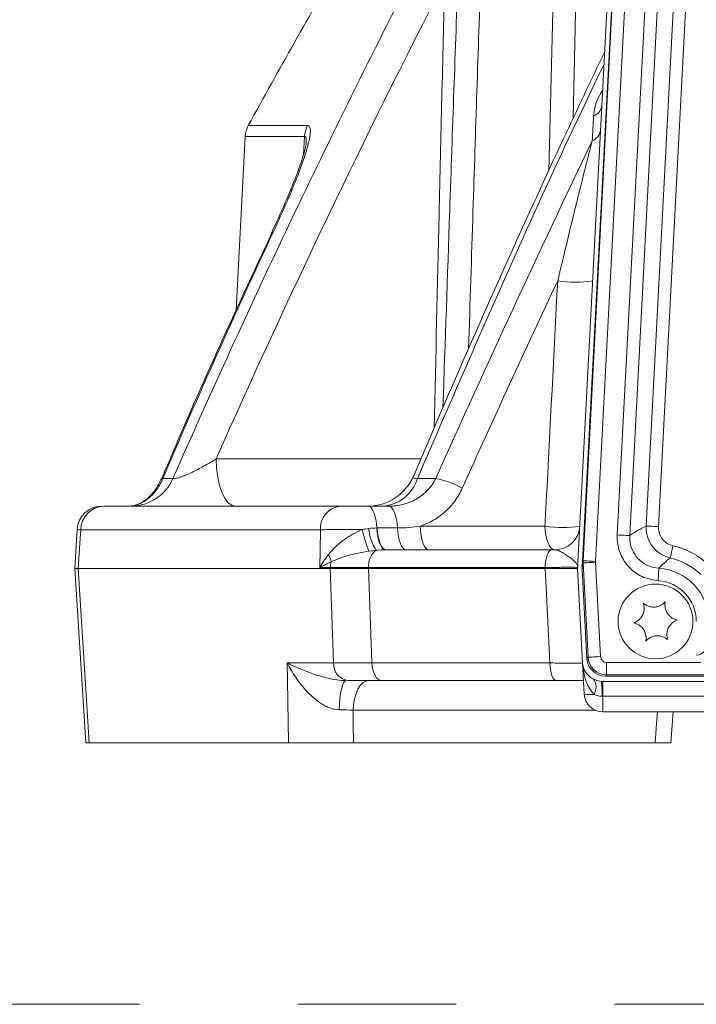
# Model space of a CAD drawing. Header units: millimetres. Extents: x 0 to 8410, y 0 to 5940.
# Tile 78 of 256: x 3170 to 3279, y 1341 to 1499. Entities that reach past the tile are written whole.
import ezdxf

# ---------------------------------------------------------------- set-up
doc = ezdxf.new("R2010")
doc.units = ezdxf.units.MM
doc.header["$LTSCALE"] = 10
doc.linetypes.add('CENTERX2', pattern=[20.32, 12.7, -2.54, 2.54, -2.54])

msp = doc.modelspace()

# ---------------------------------------------------------------- linework, layer by layer
at = {"color": 7, "linetype": 'Continuous', "lineweight": 0}
for p, q in [((3259.804185, 1411.044765), (3267.651107, 1560.773)), ((3260.551642, 1411.241105), (3268.393557, 1560.873628)), ((3206.438507, 1480.391681), (3204.976867, 1452.502132)), ((3183.743041, 1421.044763), (3221.655126, 1421.044763)), ((3226.18651, 1421.044763), (3229.48144, 1421.044763)), ((3179.494988, 1417.297237), (3179.10261, 1411.049472)), ((3229.027804, 1414.044764), (3255.628194, 1414.044764)), ((3179.098825, 1411.0398), (3180.863898, 1383.04323)), ((3179.644893, 1411.044765), (3220.104273, 1411.044765)), ((3254.58255, 1411.044765), (3226.228308, 1411.044765)), ((3259.804185, 1411.044765), (3260.598521, 1395.887757)), ((3260.549705, 1411.201176), (3260.54966, 1410.888354)), ((3261.297609, 1396.614473), (3260.551612, 1410.849052)), ((3260.860573, 1390.887757), (3260.598521, 1395.887757)), ((3264.282103, 1393.782298), (3605.326261, 1393.782298)), ((3256.378393, 1393.044764), (3228.389453, 1393.044764)), ((3262.377914, 1393.29535), (3262.155693, 1393.412262)), ((3284.69799, 1392.934144), (3263.856452, 1392.934144)), ((3284.69799, 1388.044765), (3263.856452, 1388.044765)), ((3274.77039, 1383.041412), (3275.164034, 1388.044765)), ((3181.419562, 1383.044765), (3213.381882, 1383.044765)), ((3223.843466, 1383.044765), (3272.235389, 1383.044765))]:
    msp.add_line(p, q, dxfattribs=at)
at = {"color": 8, "linetype": 'Continuous', "lineweight": 0}
for p, q in [((3260.678496, 1412.280591), (3267.928268, 1550.614491)), ((3269.924309, 1550.509885), (3262.674536, 1412.175983)), ((3266.162108, 1416.432262), (3272.106926, 1529.866278)), ((3274.102982, 1529.761672), (3268.158149, 1416.327652)), ((3270.796682, 1417.871919), (3276.573043, 1528.09149)), ((3278.569083, 1527.986884), (3272.792723, 1417.767309)), ((3255.17882, 1474.868931), (3256.009709, 1508.049101)), ((3259.658884, 1507.969432), (3259.099986, 1483.312242)), ((3206.927146, 1482.108176), (3216.448035, 1482.108176)), ((3215.979795, 1480.391681), (3206.438507, 1480.391681)), ((3215.802293, 1477.456205), (3215.979795, 1480.391681)), ((3201.774712, 1428.626076), (3234.650831, 1428.626076)), ((3193.212177, 1425.495025), (3194.851856, 1425.495025)), ((3234.095316, 1425.495025), (3237.030368, 1425.495025)), ((3227.650236, 1417.544764), (3230.884712, 1417.544764)), ((3234.532561, 1417.835422), (3254.563804, 1417.835422)), ((3218.50961, 1417.254109), (3180.038046, 1417.254109)), ((3220.109757, 1411.201772), (3218.406867, 1411.201772)), ((3220.104273, 1411.044765), (3220.109757, 1411.201772)), ((3226.234104, 1411.201772), (3226.228308, 1411.044765)), ((3254.590507, 1411.201772), (3226.234104, 1411.201772)), ((3254.58255, 1411.044765), (3254.590507, 1411.201772)), ((3260.684873, 1411.941026), (3260.551612, 1410.849052)), ((3260.551642, 1411.241105), (3260.678496, 1412.280591)), ((3261.478137, 1396.8047), (3260.684873, 1411.941026)), ((3262.674536, 1412.045298), (3263.467799, 1396.908974)), ((3261.297609, 1396.614473), (3261.478137, 1396.8047)), ((3213.204454, 1395.887757), (3220.633234, 1395.887757)), ((3226.78807, 1395.887757), (3255.350511, 1395.887757)), ((3264.462616, 1395.964916), (3279.545869, 1395.964916)), ((3264.462616, 1393.972527), (3264.462616, 1395.964916)), ((3264.462616, 1393.972527), (3264.282103, 1393.782298)), ((3605.145748, 1393.972527), (3264.462616, 1393.972527)), ((3263.856452, 1390.544764), (3263.856452, 1392.934144)), ((3263.856452, 1390.544764), (3263.725441, 1390.544764)), ((3284.69799, 1390.544764), (3263.856452, 1390.544764)), ((3263.856452, 1390.544764), (3263.856452, 1388.044765)), ((3262.631055, 1388.306444), (3223.766233, 1388.306444))]:
    msp.add_line(p, q, dxfattribs=at)
at = {"color": 7, "linetype": 'CENTERX2', "lineweight": 0}
msp.add_line((3062.499276, 1341.106677), (3782.465455, 1341.106677), dxfattribs=at)
at = {"color": 8, "linetype": 'Continuous', "lineweight": 0, "flags": 128}
for points in [[(3210.640709, 1464.827508), (3210.73867, 1464.941293), (3210.932251, 1465.016753)], [(3201.774712, 1428.626076), (3201.85865, 1427.12633), (3202.047851, 1425.695487), (3202.335503, 1424.384944), (3202.71128, 1423.241768), (3203.161683, 1422.307026), (3203.670527, 1421.61429), (3204.219561, 1421.188437), (3204.789053, 1421.044763)], [(3227.563392, 1417.54457), (3227.509822, 1418.249633), (3227.413158, 1418.915462), (3227.276545, 1419.520386), (3227.104451, 1420.044702), (3226.902466, 1420.471337), (3226.677175, 1420.786403), (3226.435896, 1420.979645), (3226.18651, 1421.044763)], [(3230.884712, 1417.544764), (3230.830099, 1418.249797), (3230.731573, 1418.915592), (3230.592351, 1419.520483), (3230.416949, 1420.044765), (3230.211105, 1420.471374), (3229.981493, 1420.786422), (3229.735609, 1420.979649), (3229.48144, 1421.044763)], [(3228.962522, 1414.044598), (3228.713136, 1414.113755), (3228.471081, 1414.309751), (3228.244166, 1414.626271), (3228.039722, 1415.053092), (3227.864336, 1415.576443), (3227.723669, 1416.179437), (3227.622266, 1416.842614), (3227.563392, 1417.54457)], [(3229.027804, 1414.044764), (3228.778299, 1414.10988), (3228.536915, 1414.303106), (3228.311505, 1414.618153), (3228.10943, 1415.044766), (3227.937247, 1415.569049), (3227.800559, 1416.173935), (3227.70385, 1416.839734), (3227.650236, 1417.544764)], [(3232.287984, 1414.044764), (3232.033815, 1414.10988), (3231.787931, 1414.303106), (3231.558319, 1414.618153), (3231.352459, 1415.044766), (3231.177073, 1415.569049), (3231.037851, 1416.173935), (3230.939325, 1416.839734), (3230.884712, 1417.544764)], [(3235.974159, 1414.044764), (3235.70181, 1414.116601), (3235.439237, 1414.329525), (3235.195871, 1414.675895), (3234.980475, 1415.143267), (3234.800752, 1415.714853), (3234.663184, 1416.370124), (3234.572704, 1417.085547), (3234.532561, 1417.835422)], [(3256.165545, 1414.044764), (3255.862932, 1414.116601), (3255.571197, 1414.329525), (3255.300801, 1414.675895), (3255.061473, 1415.143267), (3254.861783, 1415.714853), (3254.708942, 1416.370124), (3254.608403, 1417.085547), (3254.563804, 1417.835422)], [(3270.796682, 1417.871919), (3270.846646, 1417.8693), (3270.968135, 1417.862933), (3271.156665, 1417.85305), (3271.405305, 1417.840019), (3271.704938, 1417.824317), (3272.044535, 1417.806521), (3272.411625, 1417.78728), (3272.792723, 1417.767309)], [(3180.038046, 1417.254109), (3179.948043, 1415.83281), (3179.644893, 1411.044765)], [(3218.406867, 1411.201772), (3218.455117, 1414.044764), (3218.50961, 1417.254109)], [(3266.162108, 1416.432262), (3266.543205, 1416.41229), (3266.910296, 1416.393049), (3267.249893, 1416.375254), (3267.549526, 1416.359551), (3267.798166, 1416.34652), (3267.986696, 1416.336641), (3268.10817, 1416.330271), (3268.158149, 1416.327652)], [(3274.661745, 1412.741075), (3274.67237, 1412.787058), (3274.699341, 1412.903723), (3274.74166, 1413.086733), (3274.797748, 1413.329289), (3274.865519, 1413.622376), (3274.942439, 1413.955102), (3275.025677, 1414.315101), (3275.112133, 1414.688997)], [(3254.590507, 1411.201772), (3254.619401, 1411.764179), (3254.684533, 1412.300743), (3254.783552, 1412.792199), (3254.912924, 1413.220888), (3255.06797, 1413.571416), (3255.243148, 1413.831193), (3255.43214, 1413.990887), (3255.628194, 1414.044764)], [(3179.644893, 1411.044765), (3180.660765, 1395.007752), (3181.419562, 1383.044765)], [(3220.633234, 1395.887757), (3220.417227, 1402.077737), (3220.104273, 1411.044765)], [(3226.228308, 1411.044765), (3226.559456, 1402.077737), (3226.78807, 1395.887757)], [(3255.350511, 1395.887757), (3254.685502, 1409.013227), (3254.58255, 1411.044765)], [(3260.678496, 1412.280591), (3260.728474, 1412.277973), (3260.849963, 1412.271606), (3261.038478, 1412.261727), (3261.287134, 1412.248695), (3261.586751, 1412.232992), (3261.926364, 1412.215194), (3262.293454, 1412.195957), (3262.674536, 1412.175983)], [(3260.684873, 1411.941026), (3260.751079, 1411.944496), (3260.883253, 1411.951421), (3261.076834, 1411.961567), (3261.325206, 1411.974583), (3261.619847, 1411.990024), (3261.950653, 1412.007362), (3262.306284, 1412.025999), (3262.674536, 1412.045298)], [(3272.713404, 1409.083659), (3272.737365, 1409.466669), (3272.760447, 1409.835445), (3272.78177, 1410.176283), (3272.800561, 1410.476515), (3272.816117, 1410.724985), (3272.827845, 1410.912456), (3272.835325, 1411.031965), (3272.838275, 1411.07907)], [(3261.478137, 1396.8047), (3261.544343, 1396.80817), (3261.676501, 1396.815096), (3261.870097, 1396.825241), (3262.118469, 1396.838258), (3262.41311, 1396.8537), (3262.743916, 1396.871036), (3263.099532, 1396.889674), (3263.467799, 1396.908974)], [(3213.381882, 1383.044765), (3213.243629, 1393.044764), (3213.204454, 1395.887757)], [(3226.78807, 1395.887757), (3226.832669, 1395.325351), (3226.933177, 1394.788785), (3227.085989, 1394.297332), (3227.285619, 1393.868641), (3227.524902, 1393.518113), (3227.795239, 1393.258336), (3228.086914, 1393.098641), (3228.389453, 1393.044764)], [(3255.350511, 1395.887757), (3255.379136, 1395.325351), (3255.443658, 1394.788785), (3255.541738, 1394.297332), (3255.669873, 1393.868641), (3255.823459, 1393.518113), (3255.996983, 1393.258336), (3256.184201, 1393.098641), (3256.378393, 1393.044764)], [(3221.53313, 1388.364287), (3221.565838, 1389.292944), (3221.636381, 1390.177448), (3221.742268, 1390.986512), (3221.879746, 1391.691517), (3222.043942, 1392.267525), (3222.229074, 1392.694161), (3222.428571, 1392.956332), (3222.635384, 1393.044764)], [(3223.766233, 1388.306444), (3223.835762, 1389.243787), (3223.992463, 1390.138063), (3224.230703, 1390.957153), (3224.541928, 1391.671636), (3224.914964, 1392.25585), (3225.336413, 1392.688812), (3225.791152, 1392.95497), (3226.262819, 1393.044764)], [(3223.766233, 1388.306444), (3223.798301, 1386.120584), (3223.843466, 1383.044765)], [(3272.235389, 1383.044765), (3272.480558, 1386.15782), (3272.629242, 1388.044765)]]:
    msp.add_lwpolyline(points, dxfattribs=at)
at = {"color": 7, "linetype": 'Continuous', "lineweight": 0}
msp.add_circle((3272.304182, 1402.544765), 6, dxfattribs=at)
for centre, radius, start, end in [((4521.629439, 759.918536), 1500, 150.053470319, 151.219215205), ((3210.433018, 1480.182339), 4, 151.2192152, 177), ((3193.226536, 1425.127136), 0.368169, 92.23510693, 151.67202742), ((3226.113832, 1429.044801), 8.000038, 270.01444484, 337.04749416), ((3183.453262, 1417.044815), 3.999949, 89.99942649, 176.10913813), ((3256.165547, 1418.044765), 4, 270, 357), ((3263.594416, 1396.044765), 3, 183, 241.34231832), ((3263.856455, 1391.044765), 3, 183, 270)]:
    msp.add_arc(centre, radius, start, end, dxfattribs=at)
at = {"color": 8, "linetype": 'Continuous', "lineweight": 0}
for centre, radius, start, end in [((3261.531638, 1485.66311), 2.188289, 292.39876043, 352.05120402), ((3220.106555, 1480.188063), 4.13178, 152.30802111, 177.17526016), ((3261.339086, 1481.685767), 2.173266, 291.6005363, 351.78141154), ((3259.413201, 1476.363628), 19.37301, 261.6610774, 278.3389226), ((3188.045314, 1428.473374), 7.429642, 270.95490854, 336.36718499), ((3228.062887, 1427.336426), 6.307215, 274.02437598, 343.02516841), ((3234.182346, 1411.209412), 14.566742, 60.83594128, 78.72517043), ((3183.883126, 1417.201881), 3.845435, 92.08769153, 179.22178923), ((3222.103795, 1417.472039), 3.600786, 97.15783811, 183.46983139), ((3233.740826, 1418.102891), 7.508195, 184.95872938, 213.42648228), ((3257.361937, 1437.044967), 19.412269, 261.71237464, 278.28762536), ((3250.264583, 1423.171431), 25.719291, 193.21956694, 201.30620299), ((3272.304182, 1402.544765), 12.46463, 45.97749004, 76.98103133), ((3215.390439, 1410.885925), 5.017579, 14.060953, 28.48494641), ((3229.321251, 1411.477654), 3.099449, 126.57112418, 185.10667082), ((3272.304182, 1402.544765), 10.465315, 45.97749004, 76.98103133), ((3223.845551, 1411.05364), 3.73873, 163.66823189, 177.7292955), ((3272.304182, 1402.544765), 8.551001, 0, 86.41898812), ((3272.304182, 1402.544765), 6.551686, 0, 86.41898812), ((3223.32143, 1395.715848), 2.693687, 176.34094843, 262.57240637), ((3260.386053, 1392.010023), 2.370564, 330.2154263, 32.83373619), ((3239.89118, 1390.789982), 23.835521, 359.41053712, 5.1644836), ((3261.858015, 1396.75763), 5.954015, 260.3560957, 275.64292104)]:
    msp.add_arc(centre, radius, start, end, dxfattribs=at)
for centre, major_axis, ratio, start_param, end_param in [((3290.31861, 1401.600668), (30.678166, -1.607775), 0.6615889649, 2.2947119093, 2.4120264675), ((3263.674704, 1412.141206), (2.977907, -0.363414), 0.9684322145, 3.2189751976, 3.3358698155), ((3263.674704, 1412.141206), (-0.13576, -1.112451), 0.8922964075, 4.7897715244, 4.9066661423), ((3278.855868, 1399.65286), (0, 2.499477), 0.8001672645, 3.1415926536, 4.6862090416), ((3264.469859, 1396.968735), (2.176123, -2.065064), 0.997618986, 3.9567756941, 5.4680022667), ((3264.469859, 1396.968735), (-0.693343, -0.730631), 0.9928048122, 5.5275720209, 7.0387985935), ((3263.594416, 1396.044765), (-0.30581, 5.835199), 0.5134167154, 1.5707963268, 2.647702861)]:
    msp.add_ellipse(centre, major_axis=major_axis, ratio=ratio, start_param=start_param, end_param=end_param, dxfattribs=at)
at = {"color": 7, "linetype": 'Continuous', "lineweight": 0}
for centre, major_axis, ratio, start_param, end_param in [((3262.049152, 1398.821009), (-1.402426, 12.865235), 0.0430431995, 0.2591722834, 0.2708216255), ((3262.497312, 1402.493354), (-1.878329, 8.999574), 0.0596680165, 0.3563774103, 0.3683061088), ((3264.303812, 1396.793758), (-2.08003, -2.191894), 0.9928048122, 5.5275720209, 7.0387985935)]:
    msp.add_ellipse(centre, major_axis=major_axis, ratio=ratio, start_param=start_param, end_param=end_param, dxfattribs=at)
at = {"color": 8, "linetype": 'Continuous', "lineweight": 0}
for points, knots in [([(3194.851863, 1425.495023), (3200.921992, 1439.310796), (3207.194287, 1453.0195), (3220.136716, 1480.205468), (3226.806287, 1493.68181), (3233.675269, 1507.040757)], [0, 0, 0, 0, 0.5, 0.5, 1, 1, 1, 1]), ([(3238.191958, 1436.877527), (3238.549684, 1447.414982), (3239.343443, 1470.796561), (3240.169135, 1494.176744), (3240.62271, 1507.020101)], [0, 0, 0, 0, 0.4506733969, 1, 1, 1, 1]), ([(3244.266044, 1506.916277), (3243.843337, 1494.072453), (3243.178485, 1473.871073), (3242.536489, 1453.668634), (3242.302667, 1446.310692)], [0, 0, 0, 0, 0.6357894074, 1, 1, 1, 1]), ([(3236.77596, 1433.577996), (3237.038671, 1445.00003), (3237.588233, 1468.893619), (3238.150724, 1492.786561), (3238.444324, 1505.257778)], [0, 0, 0, 0, 0.4780376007, 1, 1, 1, 1]), ([(3264.046307, 1491.989196), (3263.026948, 1489.871233), (3258.57464, 1480.620497), (3248.423027, 1458.564535), (3239.674476, 1438.372176), (3234.095316, 1425.495025)], [0, 0, 0, 0, 0.0971241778, 0.4242144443, 1, 1, 1, 1]), ([(3263.827126, 1487.80711), (3263.641396, 1487.530908), (3263.122991, 1486.759982), (3262.558196, 1485.279934), (3262.433426, 1484.218101), (3262.365486, 1483.639918)], [0, 0, 0, 0, 0.2027395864, 0.5658805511, 1, 1, 1, 1]), ([(3216.448029, 1482.108178), (3216.592046, 1482.108178), (3216.699727, 1482.043206), (3216.811914, 1481.857653), (3216.84104, 1481.780501), (3216.882534, 1481.603346), (3216.895229, 1481.503047), (3216.906627, 1481.282096), (3216.905322, 1481.161433), (3216.89029, 1480.902048), (3216.876465, 1480.762918), (3216.819462, 1480.329159), (3216.760923, 1480.0162), (3216.539653, 1479.024529), (3216.329913, 1478.288212), (3215.847, 1476.771617), (3215.572373, 1475.985888), (3214.977105, 1474.376457), (3214.655576, 1473.551084), (3213.978492, 1471.876357), (3213.6249, 1471.031851), (3212.527811, 1468.481073), (3211.748507, 1466.75778), (3210.932257, 1465.016753)], [0, 0, 0, 0, 0.0625, 0.0625, 0.09375, 0.09375, 0.125, 0.125, 0.15625, 0.15625, 0.1875, 0.1875, 0.25, 0.25, 0.375, 0.375, 0.5, 0.5, 0.625, 0.625, 0.75, 0.75, 1, 1, 1, 1]), ([(3216.234382, 1479.329065), (3216.247582, 1479.629211), (3216.269052, 1480.117425), (3216.123483, 1480.376782), (3216.013318, 1480.388205), (3215.979795, 1480.391681)], [0, 0, 0, 0, 0.5261362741, 0.8558080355, 1, 1, 1, 1]), ([(3256.603561, 1457.195435), (3257.066236, 1459.142841), (3257.52884, 1461.071792), (3258.454469, 1464.900681), (3258.917483, 1466.800455), (3259.844116, 1470.569877), (3260.307588, 1472.439055), (3260.998099, 1475.19266), (3261.227652, 1476.102792), (3261.685, 1477.902329), (3261.912828, 1478.792059), (3262.139132, 1479.665121)], [0, 0, 0, 0, 0.25, 0.25, 0.5, 0.5, 0.75, 0.75, 0.875, 0.875, 1, 1, 1, 1]), ([(3254.563805, 1417.835421), (3254.6359, 1419.226528), (3254.707994, 1420.617632), (3254.780088, 1422.008733), (3255.387949, 1433.737859), (3255.995774, 1445.466762), (3256.603561, 1457.195435)], [0.003807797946, 0.003807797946, 0.003807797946, 0.003807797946, 0.008000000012, 0.008000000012, 0.008000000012, 0.043346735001, 0.043346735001, 0.043346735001, 0.043346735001]), ([(3194.851863, 1425.495023), (3194.909177, 1425.477802), (3194.98303, 1425.471219), (3195.163326, 1425.479017), (3195.271154, 1425.493753), (3195.511518, 1425.542873), (3195.643934, 1425.577146), (3195.919741, 1425.659171), (3196.064392, 1425.707175), (3196.364865, 1425.814778), (3196.521674, 1425.874812), (3196.837211, 1426.001806), (3196.995782, 1426.068634), (3197.473415, 1426.277134), (3197.795138, 1426.427093), (3198.439102, 1426.741284), (3198.756698, 1426.903253), (3199.385117, 1427.234734), (3199.696809, 1427.404784), (3200.616553, 1427.921128), (3201.205706, 1428.271152), (3201.774719, 1428.626077)], [0, 0, 0, 0, 0.0625, 0.0625, 0.125, 0.125, 0.1875, 0.1875, 0.25, 0.25, 0.3125, 0.3125, 0.375, 0.375, 0.5, 0.5, 0.625, 0.625, 0.75, 0.75, 1, 1, 1, 1]), ([(3193.21218, 1425.495023), (3193.066865, 1425.140678), (3192.902322, 1424.801341), (3192.545787, 1424.167364), (3192.353054, 1423.870623), (3191.940299, 1423.315599), (3191.71881, 1423.055875), (3191.255191, 1422.581989), (3191.015857, 1422.370205), (3190.523498, 1421.992981), (3190.270466, 1421.827565), (3189.751157, 1421.542057), (3189.484108, 1421.422074), (3188.685706, 1421.138281), (3188.14998, 1421.044765), (3187.61105, 1421.044765)], [0, 0, 0, 0, 0.125, 0.125, 0.25, 0.25, 0.375, 0.375, 0.5, 0.5, 0.625, 0.625, 0.75, 0.75, 1, 1, 1, 1]), ([(3229.481444, 1421.044765), (3230.257906, 1421.044765), (3231.031149, 1421.140491), (3232.142309, 1421.424412), (3232.505979, 1421.542492), (3233.219177, 1421.828137), (3233.569181, 1421.99645), (3234.234738, 1422.375772), (3234.552835, 1422.587622), (3235.15841, 1423.057711), (3235.448083, 1423.318379), (3236.247877, 1424.157395), (3236.689513, 1424.787247), (3237.030362, 1425.495023)], [0, 0, 0, 0, 0.25, 0.25, 0.375, 0.375, 0.5, 0.5, 0.625, 0.625, 0.75, 0.75, 1, 1, 1, 1]), ([(3233.482178, 1425.920829), (3233.478757, 1425.915498), (3233.416063, 1425.817804), (3233.418808, 1425.664463), (3233.521062, 1425.511153), (3233.777266, 1425.462016), (3233.993342, 1425.484442), (3234.095316, 1425.495025)], [0, 0, 0, 0, 0.0157553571, 0.2887106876, 0.6024132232, 0.8123642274, 1, 1, 1, 1]), ([(3241.280889, 1423.929497), (3240.948382, 1423.191697), (3240.547995, 1422.507504), (3239.852043, 1421.556231), (3239.60403, 1421.251748), (3239.075504, 1420.66829), (3238.795397, 1420.390178), (3237.925779, 1419.612084), (3237.301459, 1419.161129), (3236.299772, 1418.583301), (3235.953256, 1418.406639), (3235.251109, 1418.092855), (3234.894512, 1417.954965), (3234.532562, 1417.835421)], [0, 0, 0, 0, 0.25, 0.25, 0.375, 0.375, 0.5, 0.5, 0.75, 0.75, 0.875, 0.875, 1, 1, 1, 1]), ([(3274.661745, 1412.741075), (3274.126646, 1412.921664), (3273.056361, 1413.282873), (3271.792463, 1414.460124), (3270.972689, 1415.950971), (3270.770052, 1417.159082), (3270.793802, 1417.794819), (3270.796682, 1417.871919)], [0, 0, 0, 0, 0.2417102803, 0.4834601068, 0.7251049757, 0.9666619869, 1, 1, 1, 1]), ([(3272.792723, 1417.767309), (3272.790984, 1417.721042), (3272.776654, 1417.33957), (3272.898058, 1416.614634), (3273.389974, 1415.720079), (3274.148572, 1415.013824), (3274.790948, 1414.797272), (3275.112133, 1414.688997)], [0, 0, 0, 0, 0.0333396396, 0.2748878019, 0.5165130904, 0.758258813, 1, 1, 1, 1]), ([(3180.038046, 1417.254109), (3179.807362, 1417.266361), (3179.451969, 1417.285236), (3179.53912, 1417.290615), (3179.569702, 1417.292502)], [0, 0, 0, 0, 0.6490918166, 1, 1, 1, 1]), ([(3225.226827, 1417.289856), (3224.587203, 1417.296556), (3223.952409, 1417.30084), (3223.007482, 1417.303634), (3222.69326, 1417.303943), (3222.084086, 1417.303311), (3221.786967, 1417.302379), (3221.207485, 1417.299301), (3220.925121, 1417.297154), (3220.375607, 1417.291606), (3220.110559, 1417.288218), (3219.358502, 1417.276441), (3218.907814, 1417.266406), (3218.509608, 1417.254108)], [0, 0, 0, 0, 0.25, 0.25, 0.375, 0.375, 0.5, 0.5, 0.625, 0.625, 0.75, 0.75, 1, 1, 1, 1]), ([(3219.800605, 1413.278949), (3220.134345, 1413.711221), (3220.505521, 1414.108998), (3221.306131, 1414.869606), (3221.736272, 1415.230989), (3222.660781, 1415.919488), (3223.143992, 1416.237941), (3224.15039, 1416.813983), (3224.674179, 1417.072785), (3225.226827, 1417.289856)], [0, 0, 0, 0, 0.25, 0.25, 0.5, 0.5, 0.75, 0.75, 1, 1, 1, 1]), ([(3272.713404, 1409.083659), (3271.932681, 1409.210006), (3270.371214, 1409.462705), (3268.353009, 1410.798103), (3266.884616, 1412.669403), (3266.180516, 1414.66178), (3266.167231, 1415.939584), (3266.162108, 1416.432262)], [0, 0, 0, 0, 0.2162043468, 0.4324149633, 0.6484920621, 0.8644704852, 1, 1, 1, 1]), ([(3268.158149, 1416.327652), (3268.161685, 1415.975671), (3268.170855, 1415.062874), (3268.673537, 1413.639491), (3269.722587, 1412.302778), (3271.164748, 1411.34921), (3272.280386, 1411.169124), (3272.838275, 1411.07907)], [0, 0, 0, 0, 0.1355380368, 0.351492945, 0.5675347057, 0.7837402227, 1, 1, 1, 1]), ([(3219.800605, 1413.278949), (3219.537903, 1412.93869), (3219.291262, 1412.594964), (3218.82728, 1411.902126), (3218.609281, 1411.551837), (3218.406863, 1411.201772)], [0, 0, 0, 0, 0.5, 0.5, 1, 1, 1, 1]), ([(3226.303161, 1413.826272), (3225.722855, 1413.741885), (3225.16117, 1413.638851), (3224.072364, 1413.404364), (3223.544985, 1413.272792), (3222.523123, 1412.983011), (3222.036036, 1412.827043), (3221.110423, 1412.490442), (3220.671091, 1412.311659), (3220.257682, 1412.104966)], [0, 0, 0, 0, 0.25, 0.25, 0.5, 0.5, 0.75, 0.75, 1, 1, 1, 1]), ([(3256.165547, 1414.044765), (3256.340966, 1414.044765), (3256.529663, 1413.99049), (3256.929655, 1413.825137), (3257.141091, 1413.713575), (3257.568202, 1413.468263), (3257.783928, 1413.334325), (3258.202667, 1413.061649), (3258.40574, 1412.92261), (3258.782971, 1412.646863), (3258.956799, 1412.51027), (3259.263136, 1412.240854), (3259.395975, 1412.107606), (3259.609942, 1411.844606), (3259.691121, 1411.714821), (3259.769586, 1411.521543), (3259.788509, 1411.457466), (3259.811597, 1411.329548), (3259.815738, 1411.265272), (3259.812411, 1411.201772)], [0, 0, 0, 0, 0.125, 0.125, 0.25, 0.25, 0.375, 0.375, 0.5, 0.5, 0.625, 0.625, 0.75, 0.75, 0.875, 0.875, 0.9375, 0.9375, 1, 1, 1, 1]), ([(3274.661745, 1412.741075), (3274.59161, 1412.684891), (3274.173027, 1412.34958), (3273.553776, 1411.809916), (3273.037361, 1411.282425), (3272.838275, 1411.07907)], [0, 0, 0, 0, 0.1100705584, 0.6569198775, 1, 1, 1, 1]), ([(3226.234111, 1411.201772), (3225.067119, 1411.203219), (3223.972836, 1411.203937), (3221.926928, 1411.203942), (3220.973245, 1411.203219), (3220.109755, 1411.201772)], [0, 0, 0, 0, 0.5, 0.5, 1, 1, 1, 1]), ([(3259.812411, 1411.201772), (3259.812702, 1411.207343), (3259.781856, 1411.212262), (3259.658533, 1411.220811), (3259.565471, 1411.224429), (3259.323051, 1411.230183), (3259.173388, 1411.232352), (3258.816916, 1411.235269), (3258.608006, 1411.23601), (3258.144334, 1411.235992), (3257.889131, 1411.235252), (3257.33255, 1411.232328), (3257.028626, 1411.23012), (3256.062581, 1411.221382), (3255.357475, 1411.212915), (3254.590512, 1411.201772)], [0, 0, 0, 0, 0.125, 0.125, 0.25, 0.25, 0.375, 0.375, 0.5, 0.5, 0.625, 0.625, 0.75, 0.75, 1, 1, 1, 1]), ([(3222.635387, 1393.044765), (3222.122029, 1393.044765), (3221.634847, 1393.093403), (3220.68831, 1393.231628), (3220.231693, 1393.322905), (3218.914733, 1393.629549), (3218.093721, 1393.879815), (3216.549996, 1394.411815), (3215.823977, 1394.696322), (3214.794775, 1395.136038), (3214.46249, 1395.284591), (3213.818266, 1395.584405), (3213.505221, 1395.736233), (3213.204459, 1395.887757)], [0, 0, 0, 0, 0.125, 0.125, 0.25, 0.25, 0.5, 0.5, 0.75, 0.75, 0.875, 0.875, 1, 1, 1, 1]), ([(3221.533129, 1388.364287), (3221.029954, 1388.373759), (3220.537462, 1388.485008), (3219.8153, 1388.750879), (3219.579376, 1388.855857), (3219.124608, 1389.08703), (3218.905329, 1389.213231), (3218.266667, 1389.616706), (3217.866189, 1389.918488), (3217.1017, 1390.568466), (3216.742651, 1390.91306), (3216.06862, 1391.621624), (3215.75197, 1391.987295), (3215.15236, 1392.736558), (3214.868683, 1393.121377), (3214.335695, 1393.900505), (3214.08692, 1394.293848), (3213.621663, 1395.086555), (3213.404478, 1395.487378), (3213.204459, 1395.887757)], [0, 0, 0, 0, 0.125, 0.125, 0.1875, 0.1875, 0.25, 0.25, 0.375, 0.375, 0.5, 0.5, 0.625, 0.625, 0.75, 0.75, 0.875, 0.875, 1, 1, 1, 1]), ([(3220.633235, 1395.887757), (3221.500277, 1395.886296), (3222.448361, 1395.885572), (3224.503553, 1395.885567), (3225.614725, 1395.886296), (3226.788073, 1395.887757)], [0, 0, 0, 0, 0.5, 0.5, 1, 1, 1, 1]), ([(3255.350514, 1395.887757), (3255.735592, 1395.882149), (3256.106876, 1395.877197), (3256.822162, 1395.868593), (3257.166238, 1395.864948), (3257.808273, 1395.859154), (3258.108861, 1395.85697), (3258.669049, 1395.854033), (3258.930337, 1395.853288), (3259.395342, 1395.853306), (3259.600693, 1395.854051), (3259.957779, 1395.856996), (3260.110396, 1395.859219), (3260.47659, 1395.868018), (3260.599115, 1395.876542), (3260.598527, 1395.887757)], [0, 0, 0, 0, 0.125, 0.125, 0.25, 0.25, 0.375, 0.375, 0.5, 0.5, 0.625, 0.625, 0.75, 0.75, 1, 1, 1, 1]), ([(3263.725441, 1390.544764), (3263.536632, 1390.554329), (3263.079164, 1390.577503), (3262.678666, 1390.738134), (3262.443464, 1390.832468)], [0, 0, 0, 0, 0.4127260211, 1, 1, 1, 1])]:
    msp.add_open_spline(points, degree=3, knots=knots, dxfattribs=at)
for points in [[(3238.444321, 1505.257775), (3225.509354, 1480.118835), (3213.288365, 1454.573677), (3201.774719, 1428.626077)], [(3262.139132, 1479.665121), (3262.214753, 1480.994468), (3262.290205, 1482.319446), (3262.365483, 1483.639919)], [(3237.030362, 1425.495023), (3245.198402, 1443.740653), (3253.5819, 1461.795198), (3262.139132, 1479.665121)], [(3210.932257, 1465.016753), (3204.801804, 1451.940737), (3198.897995, 1438.767639), (3193.21218, 1425.495023)], [(3256.603561, 1457.195435), (3251.421176, 1446.177725), (3246.310447, 1435.089576), (3241.280889, 1423.929497)], [(3225.226827, 1417.289856), (3225.572683, 1417.356125), (3225.917155, 1417.411596), (3226.260736, 1417.453895)], [(3226.260736, 1417.453895), (3226.703285, 1417.508379), (3227.137121, 1417.541736), (3227.563398, 1417.544571)], [(3227.563398, 1417.544571), (3227.59234, 1417.5447), (3227.621285, 1417.544765), (3227.650231, 1417.544765)], [(3230.88471, 1417.544765), (3232.109774, 1417.544765), (3233.327859, 1417.64609), (3234.532562, 1417.835421)], [(3227.474533, 1413.966877), (3227.078857, 1413.930181), (3226.688487, 1413.882305), (3226.303161, 1413.826272)], [(3228.962519, 1414.044598), (3228.461784, 1414.042043), (3227.966265, 1414.011306), (3227.474533, 1413.966877)], [(3220.257682, 1412.104966), (3219.600392, 1411.810383), (3218.983676, 1411.507285), (3218.406863, 1411.201772)], [(3223.76624, 1388.306444), (3223.066347, 1388.330147), (3222.322058, 1388.349435), (3221.533129, 1388.364287)]]:
    msp.add_open_spline(points, degree=3, dxfattribs=at)
at = {"color": 7, "linetype": 'Continuous', "lineweight": 0}
for points, knots in [([(3264.150377, 1493.975148), (3261.939936, 1489.335961), (3256.753489, 1478.450846), (3248.842355, 1461.12966), (3240.811783, 1443.097078), (3235.783028, 1431.300265), (3233.491163, 1425.923843)], [0, 0, 0, 0, 0.2073217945, 0.4864475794, 0.7659474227, 1, 1, 1, 1]), ([(3216.253336, 1479.329646), (3216.25329, 1479.327134), (3216.253154, 1479.319677), (3216.216278, 1479.03883), (3216.101371, 1478.508543), (3215.87537, 1477.666074), (3215.506241, 1476.478981), (3214.959868, 1474.898412), (3214.202022, 1472.915458), (3213.226081, 1470.557976), (3212.033406, 1467.83662), (3211.130147, 1465.881951), (3210.646625, 1464.835599)], [0, 0, 0, 0, 0.0208733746, 0.0619822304, 0.1138541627, 0.1799454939, 0.2633646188, 0.3704518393, 0.5017800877, 0.6466356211, 0.810840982, 1, 1, 1, 1]), ([(3210.68966, 1464.804411), (3208.577036, 1460.28323), (3203.632432, 1449.701385), (3197.737056, 1436.512914), (3194.036826, 1427.810429), (3192.953642, 1425.262913)], [0, 0, 0, 0, 0.3453834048, 0.8083713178, 1, 1, 1, 1]), ([(3192.880194, 1425.314386), (3192.768175, 1425.04742), (3192.471586, 1424.340589), (3191.808782, 1423.373523), (3190.975442, 1422.449866), (3190.040439, 1421.742878), (3189.095831, 1421.284863), (3188.264748, 1421.055271), (3187.790421, 1421.072132), (3187.61463, 1421.07838)], [0, 0, 0, 0, 0.0913549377, 0.2418753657, 0.3975225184, 0.5547058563, 0.7240123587, 0.8977163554, 1, 1, 1, 1]), ([(3221.655121, 1421.044765), (3221.916108, 1421.044765), (3222.221857, 1421.044765), (3222.747014, 1421.044765), (3222.931169, 1421.044765), (3223.310068, 1421.044765), (3223.505871, 1421.044765), (3223.91046, 1421.044765), (3224.118782, 1421.044765), (3224.533906, 1421.044765), (3224.742499, 1421.044765), (3225.161767, 1421.044765), (3225.373224, 1421.044765), (3225.78554, 1421.044765), (3225.98794, 1421.044765), (3226.186503, 1421.044765)], [0, 0, 0, 0, 0.25, 0.25, 0.375, 0.375, 0.5, 0.5, 0.625, 0.625, 0.75, 0.75, 0.875, 0.875, 1, 1, 1, 1]), ([(3179.644893, 1411.044765), (3179.415161, 1411.044765), (3179.060205, 1411.044765), (3179.146473, 1411.044765), (3179.176908, 1411.044765)], [0, 0, 0, 0, 0.6472129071, 1, 1, 1, 1]), ([(3254.582555, 1411.044765), (3255.349185, 1411.044765), (3256.053888, 1411.044765), (3257.019341, 1411.044765), (3257.323074, 1411.044765), (3257.879371, 1411.044765), (3258.13447, 1411.044765), (3258.598018, 1411.044765), (3258.806909, 1411.044765), (3259.163478, 1411.044765), (3259.313248, 1411.044765), (3259.555979, 1411.044765), (3259.649247, 1411.044765), (3259.773057, 1411.044765), (3259.804182, 1411.044765), (3259.804182, 1411.044765)], [0, 0, 0, 0, 0.25, 0.25, 0.375, 0.375, 0.5, 0.5, 0.625, 0.625, 0.75, 0.75, 0.875, 0.875, 1, 1, 1, 1]), ([(3270.361047, 1405.455819), (3270.425156, 1405.174621), (3270.536234, 1404.687414), (3270.39784, 1403.907126), (3270.092243, 1403.27199), (3269.633398, 1402.759613), (3269.185035, 1402.463023), (3268.903141, 1402.353173), (3268.811564, 1402.317487)], [0, 0, 0, 0, 0.235568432, 0.4081502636, 0.5811461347, 0.7450746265, 0.9171845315, 1, 1, 1, 1]), ([(3273.853655, 1405.683095), (3273.642188, 1405.486979), (3273.275794, 1405.147182), (3272.530853, 1404.876879), (3271.828008, 1404.823972), (3271.154855, 1404.96516), (3270.673822, 1405.20516), (3270.437741, 1405.394356), (3270.361047, 1405.455819)], [0, 0, 0, 0, 0.2355668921, 0.4081507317, 0.5811454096, 0.7450758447, 0.9171848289, 1, 1, 1, 1]), ([(3275.796797, 1402.772041), (3275.521237, 1402.857116), (3275.043782, 1403.004524), (3274.437226, 1403.514472), (3274.039971, 1404.096697), (3273.825664, 1404.750266), (3273.79296, 1405.286866), (3273.838772, 1405.58593), (3273.853655, 1405.683095)], [0, 0, 0, 0, 0.2355525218, 0.4081368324, 0.581133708, 0.7450626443, 0.9171717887, 1, 1, 1, 1]), ([(3268.811564, 1402.317487), (3269.087123, 1402.232412), (3269.564578, 1402.085004), (3270.171139, 1401.575059), (3270.568383, 1400.992828), (3270.782724, 1400.339267), (3270.815398, 1399.802662), (3270.769589, 1399.503599), (3270.754706, 1399.406435)], [0, 0, 0, 0, 0.2355523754, 0.4081362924, 0.5811334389, 0.7450629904, 0.9171722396, 1, 1, 1, 1]), ([(3274.247314, 1399.633711), (3274.183205, 1399.914909), (3274.072127, 1400.402117), (3274.210522, 1401.182403), (3274.516115, 1401.817546), (3274.97498, 1402.329905), (3275.423327, 1402.626511), (3275.70522, 1402.736356), (3275.796797, 1402.772041)], [0, 0, 0, 0, 0.2355686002, 0.408150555, 0.5811465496, 0.7450771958, 0.9171846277, 1, 1, 1, 1]), ([(3270.754706, 1399.406435), (3270.966179, 1399.60255), (3271.332578, 1399.942341), (3272.077511, 1400.212654), (3272.780355, 1400.265559), (3273.453506, 1400.124363), (3273.934554, 1399.884378), (3274.170626, 1399.695175), (3274.247314, 1399.633711)], [0, 0, 0, 0, 0.2355695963, 0.4081501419, 0.5811448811, 0.7450754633, 0.9171873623, 1, 1, 1, 1]), ([(3260.747518, 1393.044764), (3260.021172, 1393.044764), (3258.758545, 1393.044764), (3257.087952, 1393.044764), (3256.378393, 1393.044764)], [0, 0, 0, 0, 0.5752656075, 1, 1, 1, 1]), ([(3263.629939, 1392.935542), (3263.306851, 1392.984465), (3262.87102, 1393.05046), (3262.479257, 1393.24502), (3262.377914, 1393.29535)], [0, 0, 0, 0, 0.7413149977, 1, 1, 1, 1]), ([(3263.856452, 1392.934144), (3263.8174, 1392.934207), (3263.741894, 1392.934329), (3263.666392, 1392.935147), (3263.629939, 1392.935542)], [0, 0, 0, 0, 0.5171931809, 1, 1, 1, 1]), ([(3181.419562, 1383.044765), (3181.095703, 1383.044765), (3180.7241, 1383.044765), (3180.868924, 1383.044765), (3180.887531, 1383.044765)], [0, 0, 0, 0, 0.8715196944, 1, 1, 1, 1]), ([(3223.843461, 1383.044765), (3223.41679, 1383.044765), (3222.974221, 1383.044765), (3222.28748, 1383.044765), (3222.054728, 1383.044765), (3221.581413, 1383.044765), (3221.339568, 1383.044765), (3220.612957, 1383.044765), (3220.127756, 1383.044765), (3219.398796, 1383.044765), (3219.155615, 1383.044765), (3218.668854, 1383.044765), (3218.425039, 1383.044765), (3217.708076, 1383.044765), (3217.244196, 1383.044765), (3216.344322, 1383.044765), (3215.90503, 1383.044765), (3215.087905, 1383.044765), (3214.706454, 1383.044765), (3213.998025, 1383.044765), (3213.671155, 1383.044765), (3213.381886, 1383.044765)], [0, 0, 0, 0, 0.125, 0.125, 0.1875, 0.1875, 0.25, 0.25, 0.375, 0.375, 0.4375, 0.4375, 0.5, 0.5, 0.625, 0.625, 0.75, 0.75, 0.875, 0.875, 1, 1, 1, 1]), ([(3274.726387, 1383.044765), (3274.72885, 1383.044765), (3274.824421, 1383.044765), (3274.487197, 1383.044765), (3273.696557, 1383.044765), (3272.736132, 1383.044765), (3272.235389, 1383.044765)], [0, 0, 0, 0, 0.0084969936, 0.3296992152, 0.6505217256, 1, 1, 1, 1])]:
    msp.add_open_spline(points, degree=3, knots=knots, dxfattribs=at)
for points in [[(3229.027807, 1414.044765), (3229.006045, 1414.044765), (3228.984282, 1414.044709), (3228.962519, 1414.044598)], [(3255.628189, 1414.044765), (3255.809876, 1414.044765), (3255.988976, 1414.044765), (3256.165547, 1414.044765)], [(3226.228314, 1411.044765), (3225.055033, 1411.044765), (3222.864216, 1411.044765), (3220.972341, 1411.044765), (3220.104275, 1411.044765)], [(3228.38946, 1393.044765), (3227.351189, 1393.044765), (3225.413021, 1393.044765), (3223.74035, 1393.044765), (3222.973202, 1393.044765)]]:
    msp.add_open_spline(points, degree=3, dxfattribs=at)

doc.saveas('drawing.dxf')
